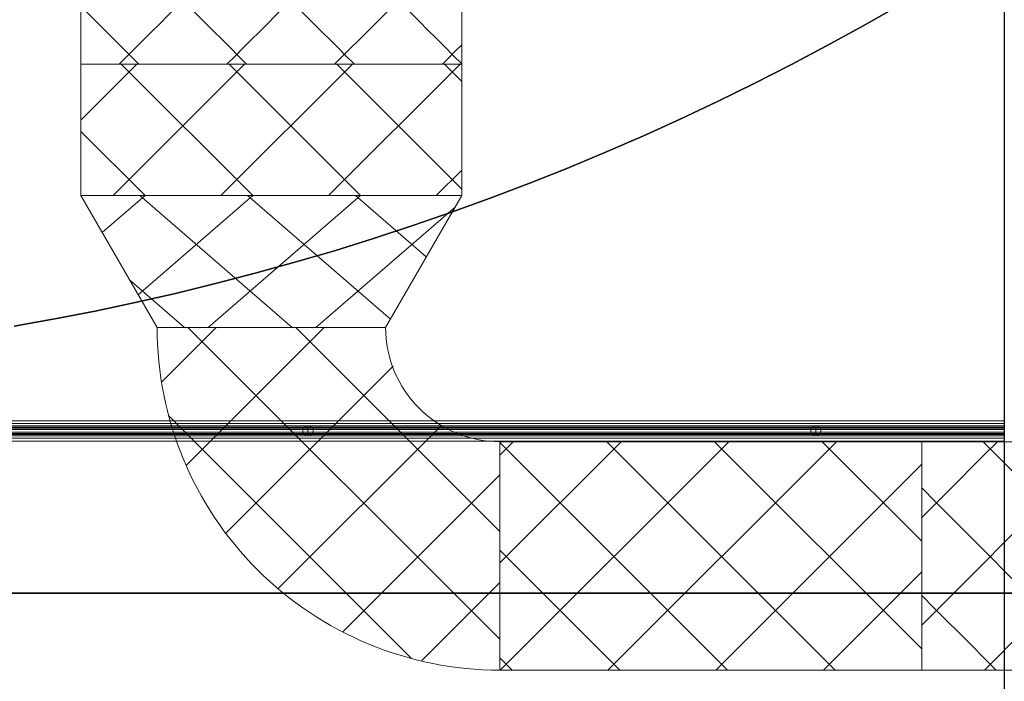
# Model space of a CAD drawing. Header units: metres. Extents: x 397.7 to 427.5, y 12.8 to 28.3.
# Tile 8 of 16: x 413.5 to 415.5, y 20.8 to 22.1. Entities that reach past the tile are written whole.
import ezdxf

# ---------------------------------------------------------------- set-up
doc = ezdxf.new("R2010")
doc.units = ezdxf.units.M
doc.layers.add('01_SUELOS', color=7, linetype='Continuous', lineweight=25, true_color=0x007f00)
for name, color, linetype, lineweight in [('A-FLOR-HRAL-OTLN', 7, 'Continuous', 18), ('A-WALL-____-MCUT', 7, 'Continuous', 25), ('A-WALL-____-OTLN', 7, 'Continuous', 25), ('M-HVAC-DUCT-OTLN', 7, 'Continuous', 18)]:
    doc.layers.add(name, color=color, linetype=linetype, lineweight=lineweight)
pattern_1 = [(45, (0, 0), (-0.106066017, 0.106066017), []), (135, (0, 0), (-0.106066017, -0.106066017), [])]

# ---------------------------------------------------------------- blocks, each defined once
blk = doc.blocks.new('Family - Forjat P5-151942-09_CLI_AIRE_PSC')
at = {"layer": '01_SUELOS', "color": 9, "true_color": 0xaad4aa}
for p, q in [((16.9845, 8.9763), (16.9141, 8.9362)), ((16.9141, 8.9362), (16.9845, 8.9763)), ((16.9141, 8.9362), (16.8432, 8.8972)), ((16.8432, 8.8972), (16.9141, 8.9362)), ((16.8432, 8.8972), (16.7716, 8.8592)), ((16.7716, 8.8592), (16.8432, 8.8972)), ((16.7716, 8.8592), (16.6994, 8.8224)), ((16.6994, 8.8224), (16.7716, 8.8592)), ((16.6994, 8.8224), (16.6267, 8.7867)), ((16.6267, 8.7867), (16.6994, 8.8224)), ((16.6267, 8.7867), (16.5535, 8.7521)), ((16.5535, 8.7521), (16.6267, 8.7867)), ((16.5535, 8.7521), (16.4797, 8.7187)), ((16.4797, 8.7187), (16.5535, 8.7521)), ((16.4797, 8.7187), (16.4054, 8.6864)), ((16.4054, 8.6864), (16.4797, 8.7187)), ((16.4054, 8.6864), (16.3306, 8.6552)), ((16.3306, 8.6552), (16.4054, 8.6864)), ((16.3306, 8.6552), (16.2553, 8.6253)), ((16.2553, 8.6253), (16.3306, 8.6552)), ((16.2553, 8.6253), (16.1796, 8.5965)), ((16.1796, 8.5965), (16.2553, 8.6253)), ((16.1796, 8.5965), (16.1035, 8.5688)), ((16.1035, 8.5688), (16.1796, 8.5965)), ((16.1035, 8.5688), (16.0269, 8.5424)), ((16.0269, 8.5424), (16.1035, 8.5688)), ((16.0269, 8.5424), (15.9499, 8.5171)), ((15.9499, 8.5171), (16.0269, 8.5424)), ((15.9499, 8.5171), (15.8726, 8.493)), ((15.8726, 8.493), (15.9499, 8.5171)), ((15.8726, 8.493), (15.7949, 8.4702)), ((15.7949, 8.4702), (15.8726, 8.493)), ((15.7949, 8.4702), (15.7168, 8.4485)), ((15.7168, 8.4485), (15.7949, 8.4702)), ((15.7168, 8.4485), (15.6384, 8.4281)), ((15.6384, 8.4281), (15.7168, 8.4485)), ((15.6384, 8.4281), (15.5597, 8.4088)), ((15.5597, 8.4088), (15.6384, 8.4281)), ((15.5597, 8.4088), (15.4807, 8.3908)), ((15.4807, 8.3908), (15.5597, 8.4088)), ((15.4807, 8.3908), (15.4015, 8.374)), ((15.4015, 8.374), (15.4807, 8.3908)), ((15.322, 8.3585), (15.2423, 8.3441)), ((15.2423, 8.3441), (15.322, 8.3585)), ((15.4015, 8.374), (15.322, 8.3585)), ((15.322, 8.3585), (15.4015, 8.374))]:
    blk.add_line(p, q, dxfattribs=at)
blk = doc.blocks.new('Family - Paviment PSC-156093-09_CLI_AIRE_PSC')
at = {"layer": '01_SUELOS', "color": 9, "true_color": 0xaad4aa}
for p, q in [((17.508, 7.6797), (11.4559, 7.6797)), ((11.4559, 7.6797), (17.508, 7.6797))]:
    blk.add_line(p, q, dxfattribs=at)
blk = doc.blocks.new('Family - Baranna PSC exterior-156106-09_CLI_AIRE_PSC')
at = {"layer": 'A-FLOR-HRAL-OTLN', "color": 253, "true_color": 0xaaaaaa}
for p, q in [((5.742, 0.04), (0, 0.04)), ((5.742, 0.04), (0, 0.04)), ((5.742, 0.0346), (5.742, 0.04)), ((5.742, 0.04), (5.742, 0.0346)), ((5.742, 0.0346), (0, 0.0346)), ((5.742, 0.0346), (0, 0.0346)), ((5.742, 0.0254), (0, 0.0254)), ((5.742, 0.0254), (0, 0.0254)), ((4.371, 0.03), (3.371, 0.03)), ((4.371, 0.03), (3.371, 0.03)), ((4.371, 0.0273), (3.371, 0.0273)), ((4.371, 0.0273), (3.371, 0.0273)), ((4.371, 0.0227), (3.371, 0.0227)), ((4.371, 0.0227), (3.371, 0.0227)), ((4.361, 0.0227), (4.3637, 0.0273)), ((4.3637, 0.0273), (4.361, 0.0227)), ((4.361, 0.0173), (4.361, 0.0227)), ((4.361, 0.0227), (4.361, 0.0173)), ((4.3637, 0.0273), (4.3683, 0.03)), ((4.3683, 0.03), (4.3637, 0.0273)), ((4.3683, 0.03), (4.3737, 0.03)), ((4.3737, 0.03), (4.3683, 0.03)), ((4.371, 0.0273), (4.371, 0.03)), ((4.371, 0.03), (4.371, 0.0273)), ((4.371, 0.0273), (4.371, 0.03)), ((4.371, 0.03), (4.371, 0.0273)), ((5.371, 0.03), (4.371, 0.03)), ((5.371, 0.03), (4.371, 0.03)), ((4.371, 0.0227), (4.371, 0.0273)), ((4.371, 0.0273), (4.371, 0.0227)), ((4.371, 0.0227), (4.371, 0.0273)), ((4.371, 0.0273), (4.371, 0.0227)), ((5.371, 0.0273), (4.371, 0.0273)), ((5.371, 0.0273), (4.371, 0.0273)), ((4.371, 0.0173), (4.371, 0.0227)), ((4.371, 0.0227), (4.371, 0.0173)), ((4.371, 0.0173), (4.371, 0.0227)), ((4.371, 0.0227), (4.371, 0.0173)), ((5.371, 0.0227), (4.371, 0.0227)), ((5.371, 0.0227), (4.371, 0.0227)), ((4.3737, 0.03), (4.3783, 0.0273)), ((4.3783, 0.0273), (4.3737, 0.03)), ((4.3783, 0.0273), (4.381, 0.0227)), ((4.381, 0.0227), (4.3783, 0.0273)), ((4.381, 0.0227), (4.381, 0.0173)), ((4.381, 0.0173), (4.381, 0.0227)), ((5.361, 0.0227), (5.3637, 0.0273)), ((5.3637, 0.0273), (5.361, 0.0227)), ((5.361, 0.0173), (5.361, 0.0227)), ((5.361, 0.0227), (5.361, 0.0173)), ((5.3637, 0.0273), (5.3683, 0.03)), ((5.3683, 0.03), (5.3637, 0.0273)), ((5.3683, 0.03), (5.3737, 0.03)), ((5.3737, 0.03), (5.3683, 0.03)), ((5.371, 0.0273), (5.371, 0.03)), ((5.371, 0.03), (5.371, 0.0273)), ((5.742, 0.03), (5.371, 0.03)), ((5.742, 0.03), (5.371, 0.03)), ((5.371, 0.0273), (5.371, 0.03)), ((5.371, 0.03), (5.371, 0.0273)), ((5.371, 0.0227), (5.371, 0.0273)), ((5.371, 0.0273), (5.371, 0.0227)), ((5.742, 0.0273), (5.371, 0.0273)), ((5.742, 0.0273), (5.371, 0.0273)), ((5.371, 0.0227), (5.371, 0.0273)), ((5.371, 0.0273), (5.371, 0.0227)), ((5.371, 0.0173), (5.371, 0.0227)), ((5.371, 0.0227), (5.371, 0.0173)), ((5.742, 0.0227), (5.371, 0.0227)), ((5.742, 0.0227), (5.371, 0.0227)), ((5.371, 0.0173), (5.371, 0.0227)), ((5.371, 0.0227), (5.371, 0.0173)), ((5.3737, 0.03), (5.3783, 0.0273)), ((5.3783, 0.0273), (5.3737, 0.03)), ((5.3783, 0.0273), (5.381, 0.0227)), ((5.381, 0.0227), (5.3783, 0.0273)), ((5.381, 0.0227), (5.381, 0.0173)), ((5.381, 0.0173), (5.381, 0.0227)), ((5.742, 0.0254), (5.742, 0.0346)), ((5.742, 0.0346), (5.742, 0.0254)), ((5.742, 0.0273), (5.742, 0.03)), ((5.742, 0.03), (5.742, 0.0273)), ((5.742, 0.0227), (5.742, 0.0273)), ((5.742, 0.0273), (5.742, 0.0227)), ((5.742, 0.0146), (5.742, 0.0254)), ((5.742, 0.0254), (5.742, 0.0146)), ((5.742, 0.0173), (5.742, 0.0227)), ((5.742, 0.0227), (5.742, 0.0173)), ((5.742, 0.0146), (0, 0.0146)), ((5.742, 0.0146), (0, 0.0146)), ((5.742, 0.0054), (0, 0.0054)), ((5.742, 0.0054), (0, 0.0054)), ((0, 0), (5.742, 0)), ((4.371, 0.0173), (3.371, 0.0173)), ((4.371, 0.0173), (3.371, 0.0173)), ((4.371, 0.0127), (3.371, 0.0127)), ((4.371, 0.0127), (3.371, 0.0127)), ((3.371, 0.01), (4.371, 0.01)), ((4.371, 0.01), (3.371, 0.01)), ((4.3637, 0.0127), (4.361, 0.0173)), ((4.361, 0.0173), (4.3637, 0.0127)), ((4.3683, 0.01), (4.3637, 0.0127)), ((4.3637, 0.0127), (4.3683, 0.01)), ((4.3737, 0.01), (4.3683, 0.01)), ((4.3683, 0.01), (4.3737, 0.01)), ((4.371, 0.0127), (4.371, 0.0173)), ((4.371, 0.0173), (4.371, 0.0127)), ((4.371, 0.0127), (4.371, 0.0173)), ((4.371, 0.0173), (4.371, 0.0127)), ((5.371, 0.0173), (4.371, 0.0173)), ((5.371, 0.0173), (4.371, 0.0173)), ((4.371, 0.0127), (4.371, 0.01)), ((4.371, 0.01), (4.371, 0.0127)), ((4.371, 0.01), (4.371, 0.0127)), ((4.371, 0.0127), (4.371, 0.01)), ((5.371, 0.0127), (4.371, 0.0127)), ((5.371, 0.0127), (4.371, 0.0127)), ((4.371, 0.01), (5.371, 0.01)), ((5.371, 0.01), (4.371, 0.01)), ((4.3783, 0.0127), (4.3737, 0.01)), ((4.3737, 0.01), (4.3783, 0.0127)), ((4.381, 0.0173), (4.3783, 0.0127)), ((4.3783, 0.0127), (4.381, 0.0173)), ((5.3637, 0.0127), (5.361, 0.0173)), ((5.361, 0.0173), (5.3637, 0.0127)), ((5.3683, 0.01), (5.3637, 0.0127)), ((5.3637, 0.0127), (5.3683, 0.01)), ((5.3737, 0.01), (5.3683, 0.01)), ((5.3683, 0.01), (5.3737, 0.01)), ((5.371, 0.0127), (5.371, 0.0173)), ((5.371, 0.0173), (5.371, 0.0127)), ((5.742, 0.0173), (5.371, 0.0173)), ((5.742, 0.0173), (5.371, 0.0173)), ((5.371, 0.0127), (5.371, 0.0173)), ((5.371, 0.0173), (5.371, 0.0127)), ((5.371, 0.01), (5.371, 0.0127)), ((5.371, 0.0127), (5.371, 0.01)), ((5.742, 0.0127), (5.371, 0.0127)), ((5.742, 0.0127), (5.371, 0.0127)), ((5.371, 0.0127), (5.371, 0.01)), ((5.371, 0.01), (5.371, 0.0127)), ((5.371, 0.01), (5.742, 0.01)), ((5.742, 0.01), (5.371, 0.01)), ((5.3783, 0.0127), (5.3737, 0.01)), ((5.3737, 0.01), (5.3783, 0.0127)), ((5.381, 0.0173), (5.3783, 0.0127)), ((5.3783, 0.0127), (5.381, 0.0173)), ((5.742, 0.0127), (5.742, 0.0173)), ((5.742, 0.0173), (5.742, 0.0127)), ((5.742, 0.0054), (5.742, 0.0146)), ((5.742, 0.0146), (5.742, 0.0054)), ((5.742, 0.0127), (5.742, 0.01)), ((5.742, 0.01), (5.742, 0.0127)), ((5.742, 0.0054), (5.742, 0)), ((5.742, 0), (5.742, 0.0054)), ((5.742, 0), (0, 0))]:
    blk.add_line(p, q, dxfattribs=at)
blk = doc.blocks.new('Family - Mur PSC-156135-09_CLI_AIRE_PSC')
at = {"layer": 'A-WALL-____-MCUT', "color": 253, "true_color": 0xaaaaaa}
blk.add_line((4.4509, 0.15), (0, 0.15), dxfattribs=at)
at = {"layer": 'A-WALL-____-OTLN', "color": 253, "true_color": 0xaaaaaa}
blk.add_line((4.4509, 0.15), (0, 0.15), dxfattribs=at)
blk = doc.blocks.new('LONDR55-XX_ZZ-ARQ-CAA-M3D-Londres55_ifc-1-09_CLI_AIRE_PSC')
at = {"layer": '01_SUELOS', "color": 253, "lineweight": 18, "true_color": 0xaaaaaa}
for name, p in [('Family - Forjat P5-151942-09_CLI_AIRE_PSC', (398.2952, 13.1106)), ('Family - Paviment PSC-156093-09_CLI_AIRE_PSC', (398.1289, 13.249))]:
    blk.add_blockref(name, p, dxfattribs=at)
at = {"layer": 'A-FLOR-HRAL-OTLN', "color": 253, "lineweight": 18, "true_color": 0xaaaaaa}
blk.add_blockref('Family - Baranna PSC exterior-156106-09_CLI_AIRE_PSC', (409.7449, 21.2287), dxfattribs=at)
at = {"layer": 'A-WALL-____-OTLN', "color": 253, "lineweight": 18, "true_color": 0xaaaaaa, "rotation": 90}
blk.add_blockref('Family - Mur PSC-156135-09_CLI_AIRE_PSC', (415.6369, 19.8587), dxfattribs=at)
blk = doc.blocks.new('FP_2-09_CLI_AIRE_PSC')
at = {"layer": 'M-HVAC-DUCT-OTLN', "color": 1, "true_color": 0xff0808}
for p, q in [((415.4715, 21.2009), (415.4452, 21.2274)), ((415.4487, 21.2025), (415.4734, 21.2274)), ((415.6781, 21.2009), (415.6528, 21.2274)), ((415.6553, 21.2016), (415.6799, 21.2274)), ((415.8721, 21.2009), (415.8488, 21.2274)), ((415.8505, 21.2009), (415.8738, 21.2274)), ((416.0467, 21.2009), (416.0262, 21.2274)), ((416.0277, 21.2009), (416.0482, 21.2274)), ((416.1957, 21.2009), (416.1787, 21.2274)), ((416.18, 21.2009), (416.197, 21.2274)), ((416.3139, 21.2009), (416.301, 21.2274)), ((416.3019, 21.2009), (416.3148, 21.2274)), ((416.397, 21.2007), (416.3886, 21.2274)), ((416.3892, 21.2009), (416.3975, 21.2274)), ((416.442, 21.2005), (416.4385, 21.2274)), ((416.4387, 21.2009), (416.4422, 21.2274)), ((415.4239, 21.1776), (415.4487, 21.2025)), ((415.4977, 21.1745), (415.4715, 21.2009)), ((415.6305, 21.1758), (415.6553, 21.2016)), ((415.7031, 21.1745), (415.6781, 21.2009)), ((415.827, 21.1745), (415.8505, 21.2009)), ((415.8951, 21.1745), (415.8721, 21.2009)), ((416.0068, 21.1745), (416.0277, 21.2009)), ((416.0668, 21.1745), (416.0467, 21.2009)), ((416.1625, 21.1745), (416.18, 21.2009)), ((416.2123, 21.1745), (416.1957, 21.2009)), ((416.2885, 21.1745), (416.3019, 21.2009)), ((416.3262, 21.1745), (416.3139, 21.2009)), ((416.3803, 21.1745), (416.3892, 21.2009)), ((416.4048, 21.1741), (416.397, 21.2007)), ((416.4347, 21.1745), (416.4387, 21.2009)), ((416.4449, 21.1736), (416.442, 21.2005)), ((415.3991, 21.1527), (415.4239, 21.1776)), ((415.5238, 21.148), (415.4977, 21.1745)), ((415.6056, 21.1499), (415.6305, 21.1758)), ((415.7279, 21.148), (415.7031, 21.1745)), ((415.8031, 21.148), (415.827, 21.1745)), ((415.9178, 21.148), (415.8951, 21.1745)), ((415.9856, 21.148), (416.0068, 21.1745)), ((416.0865, 21.148), (416.0668, 21.1745)), ((416.1446, 21.148), (416.1625, 21.1745)), ((416.2283, 21.148), (416.2123, 21.1745)), ((416.2746, 21.148), (416.2885, 21.1745)), ((416.338, 21.148), (416.3262, 21.1745)), ((416.3709, 21.148), (416.3803, 21.1745)), ((416.412, 21.1474), (416.4048, 21.1741)), ((416.43, 21.148), (416.4347, 21.1745)), ((416.4471, 21.1468), (416.4449, 21.1736)), ((415.3742, 21.1278), (415.3991, 21.1527)), ((415.352, 21.1086), (415.3244, 21.1362)), ((415.5498, 21.1215), (415.5238, 21.148)), ((415.5805, 21.1241), (415.6056, 21.1499)), ((415.7526, 21.1215), (415.7279, 21.148)), ((415.779, 21.1215), (415.8031, 21.148)), ((415.9401, 21.1215), (415.9178, 21.148)), ((415.964, 21.1215), (415.9856, 21.148)), ((416.1058, 21.1215), (416.0865, 21.148)), ((416.1263, 21.1215), (416.1446, 21.148)), ((416.2438, 21.1215), (416.2283, 21.148)), ((416.2601, 21.1215), (416.2746, 21.148)), ((416.3492, 21.1215), (416.338, 21.148)), ((416.3608, 21.1215), (416.3709, 21.148)), ((416.4185, 21.1207), (416.412, 21.1474)), ((416.4248, 21.1215), (416.43, 21.148)), ((416.4487, 21.1199), (416.4471, 21.1468)), ((415.3493, 21.103), (415.3742, 21.1278)), ((415.5757, 21.095), (415.5498, 21.1215)), ((415.5553, 21.0983), (415.5805, 21.1241)), ((415.7769, 21.095), (415.7526, 21.1215)), ((415.7547, 21.095), (415.779, 21.1215)), ((415.9621, 21.095), (415.9401, 21.1215)), ((415.942, 21.095), (415.964, 21.1215)), ((416.1247, 21.095), (416.1058, 21.1215)), ((416.1075, 21.095), (416.1263, 21.1215)), ((416.2588, 21.095), (416.2438, 21.1215)), ((416.2451, 21.095), (416.2601, 21.1215)), ((416.3599, 21.095), (416.3492, 21.1215)), ((416.3502, 21.095), (416.3608, 21.1215)), ((416.4245, 21.094), (416.4185, 21.1207)), ((416.4189, 21.095), (416.4248, 21.1215)), ((416.4497, 21.093), (416.4487, 21.1199)), ((416.4488, 21.0952), (416.4497, 21.1217)), ((415.3244, 21.0781), (415.3493, 21.103)), ((415.3796, 21.081), (415.352, 21.1086)), ((415.5299, 21.0725), (415.5553, 21.0983)), ((415.6015, 21.0686), (415.5757, 21.095)), ((415.7301, 21.0686), (415.7547, 21.095)), ((415.801, 21.0686), (415.7769, 21.095)), ((415.9197, 21.0686), (415.942, 21.095)), ((415.9837, 21.0686), (415.9621, 21.095)), ((416.0882, 21.0686), (416.1075, 21.095)), ((416.1431, 21.0686), (416.1247, 21.095)), ((416.2297, 21.0686), (416.2451, 21.095)), ((416.2734, 21.0686), (416.2588, 21.095)), ((416.339, 21.0686), (416.3502, 21.095)), ((416.37, 21.0686), (416.3599, 21.095)), ((416.4124, 21.0686), (416.4189, 21.095)), ((416.4298, 21.0674), (416.4245, 21.094)), ((416.4472, 21.0687), (416.4488, 21.0952)), ((415.4072, 21.0534), (415.3796, 21.081)), ((415.5045, 21.0467), (415.5299, 21.0725)), ((415.6271, 21.0421), (415.6015, 21.0686)), ((415.7053, 21.0421), (415.7301, 21.0686)), ((415.8249, 21.0421), (415.801, 21.0686)), ((415.8971, 21.0421), (415.9197, 21.0686)), ((416.005, 21.0421), (415.9837, 21.0686)), ((416.0686, 21.0421), (416.0882, 21.0686)), ((416.161, 21.0421), (416.1431, 21.0686)), ((416.2137, 21.0421), (416.2297, 21.0686)), ((416.2873, 21.0421), (416.2734, 21.0686)), ((416.3273, 21.0421), (416.339, 21.0686)), ((416.3795, 21.0421), (416.37, 21.0686)), ((416.4053, 21.0421), (416.4124, 21.0686)), ((416.4345, 21.0407), (416.4298, 21.0674)), ((416.445, 21.0422), (416.4472, 21.0687)), ((415.4347, 21.0258), (415.4072, 21.0534)), ((415.4789, 21.0208), (415.5045, 21.0467)), ((415.6525, 21.0156), (415.6271, 21.0421)), ((415.6802, 21.0156), (415.7053, 21.0421)), ((415.8485, 21.0156), (415.8249, 21.0421)), ((415.8741, 21.0156), (415.8971, 21.0421)), ((416.0259, 21.0156), (416.005, 21.0421)), ((416.0485, 21.0156), (416.0686, 21.0421)), ((416.1785, 21.0156), (416.161, 21.0421)), ((416.1972, 21.0156), (416.2137, 21.0421)), ((416.3008, 21.0156), (416.2873, 21.0421)), ((416.315, 21.0156), (416.3273, 21.0421)), ((416.3885, 21.0156), (416.3795, 21.0421)), ((416.3976, 21.0156), (416.4053, 21.0421)), ((416.4386, 21.014), (416.4345, 21.0407)), ((416.4422, 21.0157), (416.445, 21.0422)), ((415.4622, 20.9982), (415.4347, 21.0258)), ((415.4533, 20.995), (415.4789, 21.0208)), ((415.6777, 20.9892), (415.6525, 21.0156)), ((415.655, 20.9892), (415.6802, 21.0156)), ((415.8718, 20.9892), (415.8485, 21.0156)), ((415.8508, 20.9892), (415.8741, 21.0156)), ((416.0464, 20.9892), (416.0259, 21.0156)), ((416.028, 20.9892), (416.0485, 21.0156)), ((416.1955, 20.9892), (416.1785, 21.0156)), ((416.1802, 20.9892), (416.1972, 21.0156)), ((416.3137, 20.9892), (416.3008, 21.0156)), ((416.3021, 20.9892), (416.315, 21.0156)), ((416.3968, 20.9892), (416.3885, 21.0156)), ((416.3893, 20.9892), (416.3976, 21.0156)), ((416.4388, 20.9893), (416.4422, 21.0157)), ((415.4895, 20.9706), (415.4622, 20.9982)), ((416.4421, 20.9873), (416.4386, 21.014)), ((415.4276, 20.9692), (415.4533, 20.995)), ((415.6296, 20.9627), (415.655, 20.9892)), ((415.7028, 20.9627), (415.6777, 20.9892)), ((415.8273, 20.9627), (415.8508, 20.9892)), ((415.8948, 20.9627), (415.8718, 20.9892)), ((416.0071, 20.9627), (416.028, 20.9892)), ((416.0666, 20.9627), (416.0464, 20.9892)), ((416.1628, 20.9627), (416.1802, 20.9892)), ((416.212, 20.9627), (416.1955, 20.9892)), ((416.2887, 20.9627), (416.3021, 20.9892)), ((416.326, 20.9627), (416.3137, 20.9892)), ((416.3804, 20.9627), (416.3893, 20.9892)), ((416.4045, 20.9627), (416.3968, 20.9892)), ((416.4348, 20.9628), (416.4388, 20.9893)), ((416.445, 20.9607), (416.4421, 20.9873)), ((415.4019, 20.9434), (415.4276, 20.9692)), ((415.5168, 20.943), (415.4895, 20.9706)), ((415.604, 20.9362), (415.6296, 20.9627)), ((415.7276, 20.9362), (415.7028, 20.9627)), ((415.8035, 20.9362), (415.8273, 20.9627)), ((415.9174, 20.9362), (415.8948, 20.9627)), ((415.9859, 20.9362), (416.0071, 20.9627)), ((416.0863, 20.9362), (416.0666, 20.9627)), ((416.1449, 20.9362), (416.1628, 20.9627)), ((416.2281, 20.9362), (416.212, 20.9627)), ((416.2748, 20.9362), (416.2887, 20.9627)), ((416.3378, 20.9362), (416.326, 20.9627)), ((416.371, 20.9362), (416.3804, 20.9627)), ((416.4117, 20.9362), (416.4045, 20.9627)), ((416.4301, 20.9363), (416.4348, 20.9628)), ((416.4472, 20.934), (416.445, 20.9607)), ((415.3761, 20.9176), (415.4019, 20.9434)), ((415.5439, 20.9154), (415.5168, 20.943)), ((415.3489, 20.8996), (415.3244, 20.9241)), ((415.5783, 20.9098), (415.604, 20.9362)), ((415.7522, 20.9098), (415.7276, 20.9362)), ((415.7794, 20.9098), (415.8035, 20.9362)), ((415.9398, 20.9098), (415.9174, 20.9362)), ((415.9643, 20.9098), (415.9859, 20.9362)), ((416.1055, 20.9098), (416.0863, 20.9362)), ((416.1265, 20.9098), (416.1449, 20.9362)), ((416.2436, 20.9098), (416.2281, 20.9362)), ((416.2603, 20.9098), (416.2748, 20.9362)), ((416.3491, 20.9098), (416.3378, 20.9362)), ((416.361, 20.9098), (416.371, 20.9362)), ((416.4182, 20.9098), (416.4117, 20.9362)), ((416.4248, 20.9098), (416.4301, 20.9363)), ((416.4487, 20.9073), (416.4472, 20.934)), ((415.3733, 20.8752), (415.3489, 20.8996)), ((415.3503, 20.8918), (415.3761, 20.9176)), ((415.571, 20.8878), (415.5439, 20.9154)), ((415.5524, 20.8833), (415.5783, 20.9098)), ((415.7766, 20.8833), (415.7522, 20.9098)), ((415.755, 20.8833), (415.7794, 20.9098)), ((415.9618, 20.8833), (415.9398, 20.9098)), ((415.9423, 20.8833), (415.9643, 20.9098)), ((416.1244, 20.8833), (416.1055, 20.9098)), ((416.1077, 20.8833), (416.1265, 20.9098)), ((416.2586, 20.8833), (416.2436, 20.9098)), ((416.2454, 20.8833), (416.2603, 20.9098)), ((416.3598, 20.8833), (416.3491, 20.9098)), ((416.3503, 20.8833), (416.361, 20.9098)), ((416.4242, 20.8833), (416.4182, 20.9098)), ((416.419, 20.8833), (416.4248, 20.9098)), ((416.4497, 20.8807), (416.4487, 20.9073)), ((416.4488, 20.8832), (416.4497, 20.9096)), ((415.3244, 20.8659), (415.3503, 20.8918)), ((415.5264, 20.8568), (415.5524, 20.8833)), ((415.5978, 20.8602), (415.571, 20.8878)), ((415.7304, 20.8568), (415.755, 20.8833)), ((415.8007, 20.8568), (415.7766, 20.8833)), ((415.92, 20.8568), (415.9423, 20.8833)), ((415.9834, 20.8568), (415.9618, 20.8833)), ((416.0885, 20.8568), (416.1077, 20.8833)), ((416.1428, 20.8568), (416.1244, 20.8833)), ((416.2299, 20.8568), (416.2454, 20.8833)), ((416.2732, 20.8568), (416.2586, 20.8833)), ((416.3392, 20.8568), (416.3503, 20.8833)), ((416.3699, 20.8568), (416.3598, 20.8833)), ((416.4125, 20.8568), (416.419, 20.8833)), ((416.4295, 20.8568), (416.4242, 20.8833)), ((416.4472, 20.8567), (416.4488, 20.8832)), ((415.3978, 20.8507), (415.3733, 20.8752)), ((415.4221, 20.8263), (415.3978, 20.8507)), ((415.5003, 20.8303), (415.5264, 20.8568)), ((415.6245, 20.8326), (415.5978, 20.8602)), ((415.7056, 20.8303), (415.7304, 20.8568)), ((415.8246, 20.8303), (415.8007, 20.8568)), ((415.8974, 20.8303), (415.92, 20.8568)), ((416.0047, 20.8303), (415.9834, 20.8568)), ((416.0688, 20.8303), (416.0885, 20.8568)), ((416.1608, 20.8303), (416.1428, 20.8568)), ((416.2139, 20.8303), (416.2299, 20.8568)), ((416.2871, 20.8303), (416.2732, 20.8568)), ((416.3274, 20.8303), (416.3392, 20.8568)), ((416.3794, 20.8303), (416.3699, 20.8568)), ((416.4054, 20.8304), (416.4125, 20.8568)), ((416.4343, 20.8303), (416.4295, 20.8568)), ((416.445, 20.8303), (416.4472, 20.8567)), ((415.4465, 20.8018), (415.4221, 20.8263)), ((415.4741, 20.8039), (415.5003, 20.8303)), ((415.651, 20.805), (415.6245, 20.8326)), ((415.6806, 20.8039), (415.7056, 20.8303)), ((415.8482, 20.8039), (415.8246, 20.8303)), ((415.8744, 20.8039), (415.8974, 20.8303)), ((416.0256, 20.8039), (416.0047, 20.8303)), ((416.0488, 20.8039), (416.0688, 20.8303)), ((416.1782, 20.8039), (416.1608, 20.8303)), ((416.1974, 20.8039), (416.2139, 20.8303)), ((416.3006, 20.8039), (416.2871, 20.8303)), ((416.3151, 20.8039), (416.3274, 20.8303)), ((416.3883, 20.8039), (416.3794, 20.8303)), ((416.3977, 20.8039), (416.4054, 20.8304)), ((416.4384, 20.8039), (416.4343, 20.8303)), ((416.4423, 20.8038), (416.445, 20.8303)), ((415.4478, 20.7774), (415.4741, 20.8039)), ((415.6774, 20.7774), (415.651, 20.805)), ((415.6554, 20.7774), (415.6806, 20.8039)), ((415.8715, 20.7774), (415.8482, 20.8039)), ((415.8512, 20.7774), (415.8744, 20.8039)), ((416.0462, 20.7774), (416.0256, 20.8039)), ((416.0283, 20.7774), (416.0488, 20.8039)), ((416.1953, 20.7774), (416.1782, 20.8039)), ((416.1805, 20.7774), (416.1974, 20.8039)), ((416.3135, 20.7774), (416.3006, 20.8039)), ((416.3023, 20.7774), (416.3151, 20.8039)), ((416.3967, 20.7774), (416.3883, 20.8039)), ((416.3894, 20.7774), (416.3977, 20.8039)), ((416.4419, 20.7774), (416.4384, 20.8039)), ((416.4388, 20.7774), (416.4423, 20.8038)), ((415.4708, 20.7774), (415.4465, 20.8018))]:
    blk.add_line(p, q, dxfattribs=at)
at = {"layer": 'M-HVAC-DUCT-OTLN', "color": 1, "true_color": 0xff0000}
blk.add_line((416.4494, 20.7774), (416.4494, 21.2274), dxfattribs=at)
blk = doc.blocks.new('M_Codo rectangular - Radio - 1 W-803970-09_CLI_AIRE_PSC')
at = {"layer": 'M-HVAC-DUCT-OTLN', "color": 1, "true_color": 0xff0000}
for p, q in [((415.3244, 20.7774), (415.3244, 21.2274)), ((415.3244, 21.2274), (415.3244, 20.7774)), ((415.6994, 21.2274), (415.3244, 21.2274)), ((416.4494, 21.2274), (415.3244, 21.2274)), ((415.6994, 20.7774), (415.6994, 21.2274)), ((415.6994, 21.2274), (416.4494, 21.2274)), ((416.4494, 21.2274), (416.4494, 20.7774)), ((415.3244, 20.7774), (415.6994, 20.7774)), ((416.4494, 20.7774), (415.3244, 20.7774)), ((416.4494, 20.7774), (415.6994, 20.7774))]:
    blk.add_line(p, q, dxfattribs=at)
blk.add_blockref('FP_2-09_CLI_AIRE_PSC', (0, 0), dxfattribs=at)
blk = doc.blocks.new('M_Codo rectangular - Radio - 1 W-V3-09_CLI_AIRE_PSC')
at = {"layer": 'M-HVAC-DUCT-OTLN', "true_color": 0xff0000}
h = blk.add_hatch(dxfattribs=at)
h.set_pattern_fill('FP_8', color=1, style=0, pattern_type=2)
h.set_pattern_definition([(135, (21.002, -414.044), (-0.106066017, -0.106066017), []), (225, (21.002, -414.044), (0.106066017, -0.106066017), [])])
h.paths.add_polyline_path([(0.225, 0.45), (-0.225, 0.45), (-0.2306, 0.3999), (-0.2473, 0.3524), (-0.2741, 0.3097), (-0.3097, 0.2741), (-0.3524, 0.2473), (-0.3999, 0.2306), (-0.45, 0.225), (-0.45, -0.225), (-0.3619, -0.2192), (-0.2753, -0.202), (-0.1917, -0.1736), (-0.1125, -0.1346), (-0.0391, -0.0855), (0.0273, -0.0273), (0.0855, 0.0391), (0.1346, 0.1125), (0.1736, 0.1917), (0.202, 0.2753), (0.2192, 0.3619)])
at = {"layer": 'M-HVAC-DUCT-OTLN', "color": 1, "true_color": 0xff0000}
for p, q in [((-0.225, 0.45), (0.225, 0.45)), ((0.225, 0.45), (-0.225, 0.45)), ((-0.45, 0.225), (-0.45, -0.225)), ((-0.45, -0.225), (-0.45, 0.225))]:
    blk.add_line(p, q, dxfattribs=at)
for radius in [0.225, 0.225, 0.675, 0.675]:
    blk.add_arc((-0.45, 0.45), radius, 270, 0, dxfattribs=at)
blk = doc.blocks.new('M_Transición rectangular - Ángulo - 60 grados-804175-09_CLI_AIRE_PSC')
at = {"layer": 'M-HVAC-DUCT-OTLN', "true_color": 0xff0000}
h = blk.add_hatch(dxfattribs=at)
h.set_pattern_fill('FP_9', color=1, style=0, pattern_type=2)
h.set_pattern_definition([(130.893, (14.758, -414.044), (-0.091857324, -0.10605994), []), (229.107, (14.758, -414.044), (0.091857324, -0.10605994), [])])
h.paths.add_polyline_path([(0.2598, 0.225), (0, 0.375), (0, -0.375), (0.2598, -0.225)])
at = {"layer": 'M-HVAC-DUCT-OTLN', "color": 1, "true_color": 0xff0000}
for p, q in [((0, 0.375), (0, -0.375)), ((0, 0.375), (0.2598, 0.225)), ((0, 0.375), (0.2598, 0.225)), ((0, -0.375), (0, 0.375)), ((0.2598, -0.225), (0.2598, 0.225)), ((0.2598, 0.225), (0.2598, -0.225)), ((0, -0.375), (0.2598, -0.225)), ((0.2598, -0.225), (0, -0.375))]:
    blk.add_line(p, q, dxfattribs=at)
blk = doc.blocks.new('FP_4-09_CLI_AIRE_PSC')
at = {"layer": 'M-HVAC-DUCT-OTLN', "color": 1, "true_color": 0xff0808}
for p, q in [((413.7032, 22.3344), (413.6917, 22.3247)), ((413.8239, 22.3344), (413.8398, 22.3209)), ((413.9153, 22.3344), (413.8989, 22.3204)), ((414.036, 22.3344), (414.0526, 22.3203)), ((414.1275, 22.3344), (414.1115, 22.3209)), ((414.2481, 22.3344), (414.2636, 22.3213)), ((414.3396, 22.3344), (414.3236, 22.3209)), ((413.6802, 22.3148), (413.6687, 22.3048)), ((413.6917, 22.3247), (413.6802, 22.3148)), ((413.8398, 22.3209), (413.8558, 22.3071)), ((413.8989, 22.3204), (413.8824, 22.3063)), ((414.0526, 22.3203), (414.0693, 22.3059)), ((414.1115, 22.3209), (414.0955, 22.3071)), ((414.2636, 22.3213), (414.2791, 22.3079)), ((414.3236, 22.3209), (414.3077, 22.3071)), ((413.8558, 22.3071), (413.8718, 22.2931)), ((413.8824, 22.3063), (413.866, 22.2919)), ((414.0693, 22.3059), (414.0859, 22.2914)), ((414.0955, 22.3071), (414.0796, 22.2931)), ((414.2791, 22.3079), (414.2946, 22.2944)), ((414.3077, 22.3071), (414.2917, 22.2931)), ((413.6687, 22.2852), (413.685, 22.2706)), ((413.8495, 22.2773), (413.8331, 22.2625)), ((413.866, 22.2919), (413.8495, 22.2773)), ((413.8718, 22.2931), (413.8877, 22.279)), ((413.8877, 22.279), (413.9037, 22.2647)), ((414.0636, 22.279), (414.0476, 22.2647)), ((414.0796, 22.2931), (414.0636, 22.279)), ((414.0859, 22.2914), (414.1025, 22.2766)), ((414.1025, 22.2766), (414.1192, 22.2617)), ((414.2757, 22.279), (414.2597, 22.2647)), ((414.2917, 22.2931), (414.2757, 22.279)), ((414.2946, 22.2944), (414.3101, 22.2806)), ((414.3101, 22.2806), (414.3256, 22.2668)), ((413.685, 22.2706), (413.7013, 22.2559)), ((413.8331, 22.2625), (413.8167, 22.2476)), ((413.9037, 22.2647), (413.9197, 22.2502)), ((414.0476, 22.2647), (414.0316, 22.2502)), ((414.1192, 22.2617), (414.1358, 22.2465)), ((414.2597, 22.2647), (414.2438, 22.2502)), ((414.3256, 22.2668), (414.3411, 22.2528)), ((413.7013, 22.2559), (413.7176, 22.241)), ((413.7176, 22.241), (413.7339, 22.2259)), ((413.8167, 22.2476), (413.8002, 22.2325)), ((413.9197, 22.2502), (413.9357, 22.2356)), ((414.0316, 22.2502), (414.0157, 22.2356)), ((414.1358, 22.2465), (414.1525, 22.2313)), ((414.2438, 22.2502), (414.2278, 22.2356)), ((414.3411, 22.2528), (414.3566, 22.2386)), ((414.3566, 22.2386), (414.3721, 22.2243)), ((413.7339, 22.2259), (413.7502, 22.2107)), ((413.8002, 22.2325), (413.7838, 22.2172)), ((413.9357, 22.2356), (413.9516, 22.2208)), ((413.9516, 22.2208), (413.9676, 22.2059)), ((413.9997, 22.2208), (413.9837, 22.2059)), ((414.0157, 22.2356), (413.9997, 22.2208)), ((414.1525, 22.2313), (414.1691, 22.2158)), ((414.2118, 22.2208), (414.1959, 22.2059)), ((414.2278, 22.2356), (414.2118, 22.2208)), ((414.3721, 22.2243), (414.3876, 22.2098)), ((413.7502, 22.2107), (413.7666, 22.1954)), ((413.7673, 22.2018), (413.7509, 22.1863)), ((413.7838, 22.2172), (413.7673, 22.2018)), ((413.9676, 22.2059), (413.9836, 22.1908)), ((413.9837, 22.2059), (413.9678, 22.1908)), ((414.1691, 22.2158), (414.1857, 22.2002)), ((414.1959, 22.2059), (414.1799, 22.1908)), ((414.1857, 22.2002), (414.2024, 22.1845)), ((414.403, 22.2012), (414.3874, 22.1864)), ((414.3876, 22.2098), (414.4031, 22.1952)), ((414.4187, 22.2158), (414.403, 22.2012)), ((413.7509, 22.1863), (413.7344, 22.1706)), ((413.7666, 22.1954), (413.7829, 22.1799)), ((413.7829, 22.1799), (413.7992, 22.1643)), ((413.9678, 22.1908), (413.9518, 22.1756)), ((413.9836, 22.1908), (413.9995, 22.1756)), ((414.1799, 22.1908), (414.1639, 22.1756)), ((414.2024, 22.1845), (414.219, 22.1686)), ((414.3874, 22.1864), (414.3717, 22.1715)), ((414.4031, 22.1952), (414.4187, 22.1805)), ((413.7344, 22.1706), (413.718, 22.1549)), ((413.7992, 22.1643), (413.8155, 22.1486)), ((413.9358, 22.1603), (413.9198, 22.1449)), ((413.9518, 22.1756), (413.9358, 22.1603)), ((413.9995, 22.1756), (414.0155, 22.1603)), ((414.0155, 22.1603), (414.0315, 22.1449)), ((414.1479, 22.1603), (414.132, 22.1449)), ((414.1639, 22.1756), (414.1479, 22.1603)), ((414.219, 22.1686), (414.2356, 22.1526)), ((414.3717, 22.1715), (414.3561, 22.1565)), ((413.718, 22.1549), (413.7015, 22.139)), ((413.8155, 22.1486), (413.8318, 22.1328)), ((413.9198, 22.1449), (413.9039, 22.1294)), ((414.0315, 22.1449), (414.0475, 22.1294)), ((414.132, 22.1449), (414.116, 22.1294)), ((414.2356, 22.1526), (414.2523, 22.1365)), ((414.3405, 22.1414), (414.3248, 22.1262)), ((414.3561, 22.1565), (414.3405, 22.1414)), ((413.6851, 22.123), (413.6687, 22.1069)), ((413.7015, 22.139), (413.6851, 22.123)), ((413.8318, 22.1328), (413.8482, 22.1169)), ((413.9039, 22.1294), (413.8879, 22.1139)), ((414.0475, 22.1294), (414.0634, 22.1139)), ((414.116, 22.1294), (414.1, 22.1139)), ((414.2523, 22.1365), (414.2689, 22.1204)), ((414.3248, 22.1262), (414.3092, 22.1109)), ((413.8482, 22.1169), (413.8645, 22.1009)), ((413.8879, 22.1139), (413.8719, 22.0982)), ((414.0634, 22.1139), (414.0794, 22.0982)), ((414.1, 22.1139), (414.0841, 22.0982)), ((414.2689, 22.1204), (414.2856, 22.1041)), ((414.2856, 22.1041), (414.3022, 22.0877)), ((414.3092, 22.1109), (414.2935, 22.0956)), ((413.6687, 22.0849), (413.685, 22.0688)), ((413.856, 22.0825), (413.84, 22.0667)), ((413.8719, 22.0982), (413.856, 22.0825)), ((413.8645, 22.1009), (413.8808, 22.0849)), ((413.8808, 22.0849), (413.8971, 22.0687)), ((414.0681, 22.0825), (414.0521, 22.0667)), ((414.0841, 22.0982), (414.0681, 22.0825)), ((414.0794, 22.0982), (414.0954, 22.0825)), ((414.0954, 22.0825), (414.1113, 22.0667)), ((414.2935, 22.0956), (414.2779, 22.0802)), ((414.3022, 22.0877), (414.3188, 22.0713)), ((413.685, 22.0688), (413.7013, 22.0526)), ((413.84, 22.0667), (413.824, 22.0508)), ((413.8971, 22.0687), (413.9134, 22.0526)), ((414.0521, 22.0667), (414.0362, 22.0508)), ((414.1113, 22.0667), (414.1273, 22.0508)), ((414.2623, 22.0647), (414.2466, 22.0492)), ((414.2779, 22.0802), (414.2623, 22.0647)), ((414.3188, 22.0713), (414.3355, 22.0548)), ((413.7013, 22.0526), (413.7176, 22.0363)), ((413.824, 22.0508), (413.808, 22.0349)), ((413.9134, 22.0526), (413.9298, 22.0363)), ((414.0362, 22.0508), (414.0202, 22.0349)), ((414.1273, 22.0508), (414.1433, 22.0349)), ((414.2466, 22.0492), (414.231, 22.0336)), ((414.3355, 22.0548), (414.3521, 22.0382)), ((413.7176, 22.0363), (413.7339, 22.0201)), ((413.808, 22.0349), (413.7921, 22.019)), ((413.9298, 22.0363), (413.9461, 22.02)), ((414.0202, 22.0349), (414.0042, 22.019)), ((414.1433, 22.0349), (414.1593, 22.019)), ((414.231, 22.0336), (414.2153, 22.018)), ((414.3521, 22.0382), (414.3687, 22.0216)), ((413.7339, 22.0201), (413.7503, 22.0037)), ((413.7921, 22.019), (413.7761, 22.003)), ((413.9461, 22.02), (413.9624, 22.0037)), ((414.0042, 22.019), (413.9882, 22.003)), ((414.1593, 22.019), (414.1752, 22.003)), ((414.2153, 22.018), (414.1997, 22.0024)), ((414.3687, 22.0216), (414.3854, 22.005)), ((414.3854, 22.005), (414.402, 21.9884)), ((414.4187, 22.0092), (414.406, 21.9965)), ((413.7601, 21.9871), (413.7442, 21.9711)), ((413.7503, 22.0037), (413.7666, 21.9874)), ((413.7761, 22.003), (413.7601, 21.9871)), ((413.7666, 21.9874), (413.7829, 21.9711)), ((413.9723, 21.9871), (413.9563, 21.9711)), ((413.9624, 22.0037), (413.9787, 21.9874)), ((413.9882, 22.003), (413.9723, 21.9871)), ((413.9787, 21.9874), (413.995, 21.9711)), ((414.1841, 21.9867), (414.1684, 21.9711)), ((414.1752, 22.003), (414.1912, 21.9871)), ((414.1997, 22.0024), (414.1841, 21.9867)), ((414.1912, 21.9871), (414.2072, 21.9711)), ((414.406, 21.9965), (414.3933, 21.9838)), ((414.402, 21.9884), (414.4187, 21.9717)), ((414.3933, 21.9838), (414.3806, 21.9711))]:
    blk.add_line(p, q, dxfattribs=at)
blk = doc.blocks.new('M_Codo rectangular - Radio - 1 W-804235-09_CLI_AIRE_PSC')
at = {"layer": 'M-HVAC-DUCT-OTLN', "color": 1, "true_color": 0xff0000}
for p, q in [((413.6687, 22.0921), (413.6687, 22.3341)), ((413.6687, 22.3341), (414.4187, 22.3341)), ((413.6687, 21.9711), (413.6687, 22.3341)), ((414.4187, 22.3341), (414.4187, 22.0921)), ((414.4187, 21.9711), (414.4187, 22.3341)), ((414.4187, 22.0921), (413.6687, 22.0921)), ((413.6687, 22.0921), (413.6687, 21.9711)), ((414.4187, 21.9711), (414.4187, 22.0921)), ((413.6687, 21.9711), (414.4187, 21.9711)), ((414.4187, 21.9711), (413.6687, 21.9711))]:
    blk.add_line(p, q, dxfattribs=at)
blk.add_blockref('FP_4-09_CLI_AIRE_PSC', (0, 0), dxfattribs=at)

msp = doc.modelspace()

# ---------------------------------------------------------------- hatches: boundary and pattern name
at = {"layer": 'M-HVAC-DUCT-OTLN', "true_color": 0xff0000}
h = msp.add_hatch(dxfattribs=at)
h.set_pattern_fill('FP_1', color=1, style=0, pattern_type=2)
h.set_pattern_definition(pattern_1)
h.paths.add_polyline_path([(413.6687, 21.7122), (414.4187, 21.7122), (414.4187, 21.9711), (413.6687, 21.9711), (413.6687, 21.7172)])
h = msp.add_hatch(dxfattribs=at)
h.set_pattern_fill('FP_1', color=1, style=0, pattern_type=2)
h.set_pattern_definition(pattern_1)
h.paths.add_polyline_path([(415.3244, 20.7774), (415.3244, 21.2274), (414.4937, 21.2274), (414.4937, 20.7774), (414.662, 20.7774)])

# ---------------------------------------------------------------- linework, layer by layer
at = {"layer": 'M-HVAC-DUCT-OTLN', "color": 1, "true_color": 0xff0000}
for p, q in [((413.6687, 21.9711), (414.4187, 21.9711)), ((413.6687, 21.7122), (413.6687, 21.9711)), ((414.4187, 21.9711), (414.4187, 21.7122)), ((413.6687, 21.7122), (414.4187, 21.7122)), ((414.4937, 20.7774), (414.4937, 21.2274)), ((414.4937, 21.2274), (415.3244, 21.2274)), ((415.3244, 20.7774), (415.3244, 21.2274)), ((415.3244, 20.7774), (414.4937, 20.7774))]:
    msp.add_line(p, q, dxfattribs=at)

# ---------------------------------------------------------------- block references
at = {"lineweight": 5}
msp.add_blockref('LONDR55-XX_ZZ-ARQ-CAA-M3D-Londres55_ifc-1-09_CLI_AIRE_PSC', (0, 0), dxfattribs=at)
at = {"layer": 'M-HVAC-DUCT-OTLN', "color": 1, "true_color": 0xff0000}
for name in ['M_Codo rectangular - Radio - 1 W-804235-09_CLI_AIRE_PSC', 'M_Codo rectangular - Radio - 1 W-803970-09_CLI_AIRE_PSC']:
    msp.add_blockref(name, (0, 0), dxfattribs=at)
at = {"layer": 'M-HVAC-DUCT-OTLN', "color": 1, "true_color": 0xff0000, "rotation": 270}
for name, p in [('M_Transición rectangular - Ángulo - 60 grados-804175-09_CLI_AIRE_PSC', (414.0437, 21.7122)), ('M_Codo rectangular - Radio - 1 W-V3-09_CLI_AIRE_PSC', (414.0437, 21.0024))]:
    msp.add_blockref(name, p, dxfattribs=at)

doc.saveas('drawing.dxf')
